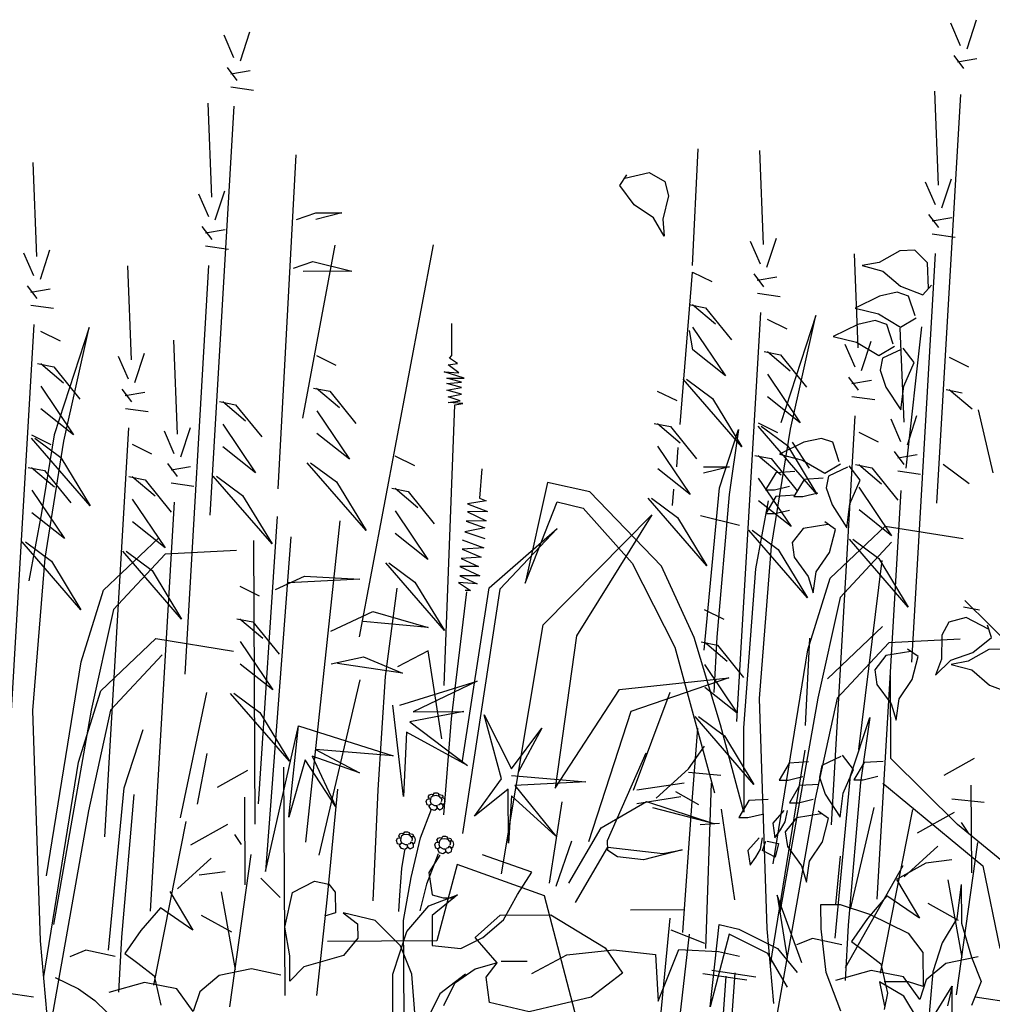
# Model space of a CAD drawing. Header units: metres. Extents: x 156019 to 158035, y 450584 to 451682.
# Tile 35 of 44: x 158033.801 to 158033.979, y 450743.131 to 450743.31. Entities that reach past the tile are written whole.
import ezdxf

# ---------------------------------------------------------------- set-up
doc = ezdxf.new("R2010")
doc.units = ezdxf.units.M

msp = doc.modelspace()

# ---------------------------------------------------------------- linework, layer by layer
for p, q in [((158033.97285, 450743.30553), (158033.97106, 450743.30966)), ((158033.97404, 450743.30495), (158033.97578, 450743.31027)), ((158033.84042, 450743.30335), (158033.83863, 450743.30748)), ((158033.84161, 450743.30277), (158033.84335, 450743.30809)), ((158033.97346, 450743.3014), (158033.97168, 450743.30375)), ((158033.84103, 450743.29922), (158033.83925, 450743.30157)), ((158033.97228, 450743.30258), (158033.97582, 450743.30318)), ((158033.83985, 450743.30039), (158033.84339, 450743.301)), ((158033.83986, 450743.29803), (158033.844, 450743.29746)), ((158033.96884, 450743.28011), (158033.96817, 450743.29724)), ((158033.96854, 450743.2222), (158033.9729, 450743.29667)), ((158033.83641, 450743.27792), (158033.83574, 450743.29506)), ((158033.83611, 450743.22002), (158033.84047, 450743.29449)), ((158033.84851, 450743.22481), (158033.85175, 450743.28568)), ((158033.92398, 450743.26548), (158033.92505, 450743.28676)), ((158033.93697, 450743.26931), (158033.93629, 450743.28644)), ((158033.80454, 450743.26713), (158033.80386, 450743.28426)), ((158033.91076, 450743.28005), (158033.91202, 450743.28203)), ((158033.91167, 450743.28138), (158033.91613, 450743.28241)), ((158033.91613, 450743.28241), (158033.91897, 450743.28081)), ((158033.91336, 450743.27656), (158033.91076, 450743.28005)), ((158033.91897, 450743.28081), (158033.91963, 450743.27818)), ((158033.96827, 450743.27656), (158033.96647, 450743.28068)), ((158033.96946, 450743.27597), (158033.9712, 450743.2813)), ((158033.83584, 450743.27438), (158033.83404, 450743.2785)), ((158033.83703, 450743.27379), (158033.83877, 450743.27912)), ((158033.91963, 450743.27818), (158033.91857, 450743.27394)), ((158033.91689, 450743.27419), (158033.91336, 450743.27656)), ((158033.85181, 450743.27387), (158033.85535, 450743.27507)), ((158033.85535, 450743.27507), (158033.86008, 450743.27509)), ((158033.86008, 450743.27509), (158033.85535, 450743.27388)), ((158033.96888, 450743.27242), (158033.9671, 450743.27478)), ((158033.91886, 450743.27085), (158033.91689, 450743.27419)), ((158033.91857, 450743.27394), (158033.91886, 450743.27085)), ((158033.96769, 450743.2736), (158033.97124, 450743.27421)), ((158033.83645, 450743.27024), (158033.83467, 450743.2726)), ((158033.83526, 450743.27142), (158033.83881, 450743.27203)), ((158033.96771, 450743.27124), (158033.97185, 450743.27067)), ((158033.86329, 450743.19785), (158033.8768, 450743.26926)), ((158033.9364, 450743.26576), (158033.9346, 450743.26989)), ((158033.93758, 450743.26518), (158033.93933, 450743.2705)), ((158033.80397, 450743.26358), (158033.80217, 450743.26771)), ((158033.80515, 450743.263), (158033.8069, 450743.26832)), ((158033.83528, 450743.26906), (158033.83942, 450743.26849)), ((158033.85298, 450743.23766), (158033.85889, 450743.26917)), ((158033.95421, 450743.25049), (158033.95353, 450743.26762)), ((158033.9618, 450743.26819), (158033.958, 450743.26603)), ((158033.96451, 450743.26826), (158033.9618, 450743.26819)), ((158033.96396, 450743.19323), (158033.96831, 450743.26769)), ((158033.96682, 450743.26595), (158033.96451, 450743.26826)), ((158033.85126, 450743.265), (158033.8548, 450743.2662)), ((158033.8548, 450743.2662), (158033.8619, 450743.26446)), ((158033.958, 450743.26603), (158033.95495, 450743.26548)), ((158033.96702, 450743.26137), (158033.96682, 450743.26595)), ((158033.82178, 450743.24831), (158033.8211, 450743.26544)), ((158033.83153, 450743.19105), (158033.83588, 450743.26551)), ((158033.8619, 450743.26446), (158033.85304, 450743.26442)), ((158033.92176, 450743.23652), (158033.92398, 450743.2643)), ((158033.92398, 450743.2643), (158033.92754, 450743.26255)), ((158033.93701, 450743.26163), (158033.93522, 450743.26398)), ((158033.95495, 450743.26548), (158033.9587, 450743.26448)), ((158033.9587, 450743.26448), (158033.96192, 450743.26171)), ((158033.93582, 450743.26281), (158033.93936, 450743.26341)), ((158033.80458, 450743.25945), (158033.80279, 450743.2618)), ((158033.80339, 450743.26062), (158033.80693, 450743.26123)), ((158033.93583, 450743.26044), (158033.93997, 450743.25987)), ((158033.9613, 450743.26061), (158033.95811, 450743.25992)), ((158033.96338, 450743.25993), (158033.9613, 450743.26061)), ((158033.96192, 450743.26171), (158033.96598, 450743.26014)), ((158033.96598, 450743.26014), (158033.96755, 450743.26189)), ((158033.95811, 450743.25992), (158033.95364, 450743.25774)), ((158033.96457, 450743.25632), (158033.96338, 450743.25993)), ((158033.8034, 450743.25826), (158033.80754, 450743.25769)), ((158033.92342, 450743.25839), (158033.92638, 450743.25781)), ((158033.92401, 450743.25839), (158033.92817, 450743.25487)), ((158033.92638, 450743.25781), (158033.93114, 450743.25193)), ((158033.93209, 450743.18243), (158033.93644, 450743.2569)), ((158033.95364, 450743.25774), (158033.95788, 450743.25666)), ((158033.95788, 450743.25666), (158033.96194, 450743.25428)), ((158033.88017, 450743.24908), (158033.88014, 450743.25492)), ((158033.93763, 450743.25572), (158033.94119, 450743.25397)), ((158033.94649, 450743.25636), (158033.94009, 450743.23683)), ((158033.94187, 450743.23566), (158033.94649, 450743.25636)), ((158033.95731, 450743.25545), (158033.95413, 450743.25476)), ((158033.9594, 450743.25477), (158033.95731, 450743.25545)), ((158033.96194, 450743.25428), (158033.96478, 450743.25596)), ((158033.79966, 450743.18025), (158033.80401, 450743.25472)), ((158033.8052, 450743.25354), (158033.80876, 450743.25179)), ((158033.81406, 450743.25418), (158033.80766, 450743.23465)), ((158033.80944, 450743.23348), (158033.81406, 450743.25418)), ((158033.92405, 450743.25012), (158033.92345, 450743.25366)), ((158033.92403, 450743.25426), (158033.92999, 450743.24542)), ((158033.95413, 450743.25476), (158033.94966, 450743.25258)), ((158033.96059, 450743.25116), (158033.9594, 450743.25477)), ((158033.96256, 450743.23694), (158033.96188, 450743.25407)), ((158033.96293, 450743.22859), (158033.96582, 450743.25429)), ((158033.83013, 450743.23476), (158033.82945, 450743.25189)), ((158033.94966, 450743.25258), (158033.9539, 450743.2515)), ((158033.9539, 450743.2515), (158033.95796, 450743.24912)), ((158033.95482, 450743.24636), (158033.95657, 450743.25168)), ((158033.82239, 450743.24418), (158033.82414, 450743.2495)), ((158033.92999, 450743.24542), (158033.92405, 450743.25012)), ((158033.93707, 450743.24981), (158033.94003, 450743.24924)), ((158033.93766, 450743.24982), (158033.94182, 450743.24629)), ((158033.95364, 450743.24694), (158033.95184, 450743.25107)), ((158033.95796, 450743.24912), (158033.9608, 450743.2508)), ((158033.96205, 450743.25019), (158033.95861, 450743.24858)), ((158033.9644, 450743.24783), (158033.96238, 450743.25045)), ((158033.82121, 450743.24476), (158033.81941, 450743.24889)), ((158033.85548, 450743.24907), (158033.85903, 450743.24732)), ((158033.87969, 450743.24859), (158033.88017, 450743.24908)), ((158033.88115, 450743.24763), (158033.87969, 450743.24859)), ((158033.94003, 450743.24924), (158033.94479, 450743.24335)), ((158033.95861, 450743.24858), (158033.95818, 450743.24643)), ((158033.96252, 450743.24351), (158033.9644, 450743.24783)), ((158033.97078, 450743.2488), (158033.97433, 450743.24705)), ((158033.80464, 450743.24763), (158033.8076, 450743.24706)), ((158033.80523, 450743.24763), (158033.80939, 450743.24411)), ((158033.8076, 450743.24706), (158033.81236, 450743.24117)), ((158033.88238, 450743.24496), (158033.87872, 450743.24615)), ((158033.87872, 450743.24615), (158033.8814, 450743.24592)), ((158033.87945, 450743.24737), (158033.88115, 450743.24763)), ((158033.8814, 450743.24592), (158033.87945, 450743.24737)), ((158033.95818, 450743.24643), (158033.95926, 450743.24335)), ((158033.87922, 450743.24494), (158033.88238, 450743.24496)), ((158033.8819, 450743.24422), (158033.87922, 450743.24494)), ((158033.87922, 450743.24397), (158033.8819, 450743.24422)), ((158033.93301, 450743.23244), (158033.92231, 450743.24479)), ((158033.9229, 450743.2448), (158033.92765, 450743.24128)), ((158033.93768, 450743.24568), (158033.94364, 450743.23685)), ((158033.95425, 450743.24281), (158033.95247, 450743.24516)), ((158033.95306, 450743.24399), (158033.95661, 450743.24459)), ((158033.80525, 450743.2435), (158033.81121, 450743.23467)), ((158033.82182, 450743.24063), (158033.82004, 450743.24298)), ((158033.82063, 450743.2418), (158033.82418, 450743.24241)), ((158033.85492, 450743.24316), (158033.85788, 450743.24258)), ((158033.85551, 450743.24316), (158033.85967, 450743.23964)), ((158033.85788, 450743.24258), (158033.86264, 450743.2367)), ((158033.8819, 450743.24325), (158033.87922, 450743.24397)), ((158033.87923, 450743.24275), (158033.8819, 450743.24325)), ((158033.88191, 450743.24203), (158033.87923, 450743.24275)), ((158033.91759, 450743.24262), (158033.92115, 450743.24087)), ((158033.95926, 450743.24335), (158033.96196, 450743.23917)), ((158033.96196, 450743.23917), (158033.96252, 450743.24351)), ((158033.97022, 450743.24289), (158033.97317, 450743.24231)), ((158033.97081, 450743.24289), (158033.97496, 450743.23937)), ((158033.83779, 450743.24071), (158033.84074, 450743.24013)), ((158033.83838, 450743.24071), (158033.84253, 450743.23719)), ((158033.87948, 450743.24154), (158033.88191, 450743.24203)), ((158033.88167, 450743.24082), (158033.87948, 450743.24154)), ((158033.87948, 450743.24056), (158033.88167, 450743.24082)), ((158033.88216, 450743.24033), (158033.87948, 450743.24056)), ((158033.92765, 450743.24128), (158033.93301, 450743.23244)), ((158033.94364, 450743.23685), (158033.9377, 450743.24154)), ((158033.95307, 450743.24162), (158033.95722, 450743.24105)), ((158033.81121, 450743.23467), (158033.80527, 450743.23936)), ((158033.82064, 450743.23944), (158033.82479, 450743.23887)), ((158033.84074, 450743.24013), (158033.8455, 450743.23425)), ((158033.85553, 450743.23903), (158033.86149, 450743.23019)), ((158033.87877, 450743.18899), (158033.8807, 450743.24008)), ((158033.8807, 450743.24008), (158033.88216, 450743.24033)), ((158033.9788, 450743.22775), (158033.9761, 450743.23921)), ((158033.94933, 450743.16361), (158033.95368, 450743.23808)), ((158033.96199, 450743.23339), (158033.96019, 450743.23752)), ((158033.96317, 450743.23281), (158033.96492, 450743.23814)), ((158033.8169, 450743.16143), (158033.82125, 450743.2359)), ((158033.82956, 450743.23121), (158033.82776, 450743.23534)), ((158033.83074, 450743.23063), (158033.83249, 450743.23595)), ((158033.8384, 450743.23658), (158033.84435, 450743.22774)), ((158033.91703, 450743.23671), (158033.91999, 450743.23614)), ((158033.91762, 450743.23672), (158033.92178, 450743.23319)), ((158033.91999, 450743.23614), (158033.92475, 450743.23025)), ((158033.92892, 450743.22496), (158033.93241, 450743.23561)), ((158033.93241, 450743.23561), (158033.9307, 450743.22378)), ((158033.93595, 450743.23681), (158033.93951, 450743.23505)), ((158033.94666, 450743.22386), (158033.93596, 450743.23622)), ((158033.93655, 450743.23622), (158033.94129, 450743.2327)), ((158033.93843, 450743.21437), (158033.94187, 450743.23566)), ((158033.95429, 450743.23513), (158033.95784, 450743.23337)), ((158033.80352, 450743.23463), (158033.80708, 450743.23287)), ((158033.81423, 450743.22168), (158033.80353, 450743.23404)), ((158033.80412, 450743.23404), (158033.80886, 450743.23052)), ((158033.80766, 450743.23465), (158033.80537, 450743.22046)), ((158033.806, 450743.21219), (158033.80944, 450743.23348)), ((158033.86149, 450743.23019), (158033.85555, 450743.23489)), ((158033.94749, 450743.23399), (158033.9443, 450743.2333)), ((158033.94958, 450743.23331), (158033.94749, 450743.23399)), ((158033.82186, 450743.23295), (158033.82541, 450743.23119)), ((158033.84435, 450743.22774), (158033.83842, 450743.23244)), ((158033.91764, 450743.23258), (158033.9236, 450743.22375)), ((158033.92134, 450743.23234), (158033.92109, 450743.22883)), ((158033.9443, 450743.2333), (158033.93984, 450743.23112)), ((158033.94129, 450743.2327), (158033.94666, 450743.22386)), ((158033.94535, 450743.2286), (158033.94223, 450743.23332)), ((158033.95076, 450743.2297), (158033.94958, 450743.23331)), ((158033.9626, 450743.22926), (158033.96081, 450743.23162)), ((158033.80886, 450743.23052), (158033.81423, 450743.22168)), ((158033.86976, 450743.23083), (158033.87332, 450743.22907)), ((158033.93539, 450743.2309), (158033.93835, 450743.23032)), ((158033.93598, 450743.2309), (158033.94014, 450743.22738)), ((158033.93835, 450743.23032), (158033.94311, 450743.22444)), ((158033.93984, 450743.23112), (158033.94408, 450743.23004)), ((158033.94408, 450743.23004), (158033.94814, 450743.22766)), ((158033.96141, 450743.23044), (158033.96495, 450743.23105)), ((158033.80296, 450743.22872), (158033.80592, 450743.22814)), ((158033.80355, 450743.22872), (158033.80771, 450743.22519)), ((158033.80592, 450743.22814), (158033.81068, 450743.22226)), ((158033.83017, 450743.22708), (158033.82838, 450743.22944)), ((158033.82898, 450743.22826), (158033.83252, 450743.22887)), ((158033.86451, 450743.21721), (158033.8538, 450743.22956)), ((158033.85439, 450743.22957), (158033.85914, 450743.22605)), ((158033.88563, 450743.22843), (158033.88517, 450743.22308)), ((158033.9236, 450743.22375), (158033.91767, 450743.22844)), ((158033.92602, 450743.22882), (158033.93075, 450743.22884)), ((158033.93075, 450743.22884), (158033.92603, 450743.22763)), ((158033.94267, 450743.22796), (158033.93917, 450743.22774)), ((158033.94814, 450743.22766), (158033.95098, 450743.22934)), ((158033.95223, 450743.22873), (158033.94879, 450743.22712)), ((158033.95457, 450743.22637), (158033.95256, 450743.22898)), ((158033.95373, 450743.22922), (158033.95669, 450743.22864)), ((158033.95432, 450743.22922), (158033.95848, 450743.2257)), ((158033.95669, 450743.22864), (158033.96145, 450743.22276)), ((158033.96142, 450743.22807), (158033.96556, 450743.2275)), ((158033.96969, 450743.2293), (158033.97444, 450743.22578)), ((158033.8213, 450743.22704), (158033.82426, 450743.22646)), ((158033.82189, 450743.22704), (158033.82605, 450743.22351)), ((158033.82426, 450743.22646), (158033.82902, 450743.22058)), ((158033.84738, 450743.21476), (158033.83667, 450743.22711)), ((158033.83726, 450743.22712), (158033.84201, 450743.2236)), ((158033.936, 450743.22676), (158033.94196, 450743.21793)), ((158033.93917, 450743.22774), (158033.93733, 450743.22463)), ((158033.94433, 450743.22653), (158033.94249, 450743.22342)), ((158033.94784, 450743.22675), (158033.94433, 450743.22653)), ((158033.94879, 450743.22712), (158033.94836, 450743.22496)), ((158033.95269, 450743.22205), (158033.95457, 450743.22637)), ((158033.80357, 450743.22458), (158033.80953, 450743.21575)), ((158033.82899, 450743.22589), (158033.83313, 450743.22532)), ((158033.85914, 450743.22605), (158033.86451, 450743.21721)), ((158033.8692, 450743.22491), (158033.87216, 450743.22434)), ((158033.86979, 450743.22492), (158033.87395, 450743.22139)), ((158033.89758, 450743.22598), (158033.89353, 450743.20764)), ((158033.90527, 450743.22425), (158033.89758, 450743.22598)), ((158033.92056, 450743.22476), (158033.92031, 450743.22179)), ((158033.92611, 450743.1954), (158033.92892, 450743.22496)), ((158033.93733, 450743.22463), (158033.93898, 450743.22464)), ((158033.93898, 450743.22464), (158033.94166, 450743.22528)), ((158033.94836, 450743.22496), (158033.94944, 450743.22188)), ((158033.95434, 450743.22508), (158033.9603, 450743.21625)), ((158033.95768, 450743.15006), (158033.96203, 450743.22453)), ((158033.82191, 450743.2229), (158033.82787, 450743.21407)), ((158033.84201, 450743.2236), (158033.84738, 450743.21476)), ((158033.87216, 450743.22434), (158033.87692, 450743.21845)), ((158033.88639, 450743.2226), (158033.88298, 450743.22209)), ((158033.88517, 450743.22308), (158033.88639, 450743.2226)), ((158033.91835, 450743.21072), (158033.90527, 450743.22425)), ((158033.92662, 450743.21076), (158033.91592, 450743.22312)), ((158033.91651, 450743.22312), (158033.92126, 450743.2196)), ((158033.9307, 450743.22378), (158033.92846, 450743.19777)), ((158033.9378, 450743.22264), (158033.9355, 450743.21022)), ((158033.94196, 450743.21793), (158033.93602, 450743.22263)), ((158033.93919, 450743.22341), (158033.93735, 450743.2203)), ((158033.9427, 450743.22363), (158033.93919, 450743.22341)), ((158033.94249, 450743.22342), (158033.94414, 450743.22343)), ((158033.94414, 450743.22343), (158033.94682, 450743.22406)), ((158033.82525, 450743.14788), (158033.8296, 450743.22235)), ((158033.86981, 450743.22078), (158033.87577, 450743.21195)), ((158033.88298, 450743.22209), (158033.88664, 450743.22065)), ((158033.89353, 450743.20764), (158033.89937, 450743.22244)), ((158033.89937, 450743.22244), (158033.9041, 450743.22129)), ((158033.9041, 450743.22129), (158033.91302, 450743.21129)), ((158033.939, 450743.22031), (158033.94168, 450743.22094)), ((158033.94944, 450743.22188), (158033.95213, 450743.21771)), ((158033.95213, 450743.21771), (158033.95269, 450743.22205)), ((158033.9603, 450743.21625), (158033.95436, 450743.22095)), ((158033.80537, 450743.22046), (158033.80307, 450743.20804)), ((158033.80953, 450743.21575), (158033.80359, 450743.22045)), ((158033.84829, 450743.21975), (158033.84486, 450743.16742)), ((158033.88664, 450743.22065), (158033.88299, 450743.22063)), ((158033.88299, 450743.22063), (158033.88641, 450743.21895)), ((158033.89679, 450743.20004), (158033.91662, 450743.22007)), ((158033.91662, 450743.22007), (158033.90286, 450743.19805)), ((158033.92126, 450743.2196), (158033.92662, 450743.21076)), ((158033.92548, 450743.21995), (158033.93258, 450743.21821)), ((158033.93735, 450743.2203), (158033.939, 450743.22031)), ((158033.82787, 450743.21407), (158033.82193, 450743.21877)), ((158033.85356, 450743.16043), (158033.85977, 450743.21896)), ((158033.88617, 450743.21773), (158033.88252, 450743.21698)), ((158033.88641, 450743.21895), (158033.88276, 450743.21893)), ((158033.88276, 450743.21893), (158033.88617, 450743.21773)), ((158033.88696, 450743.20679), (158033.89932, 450743.21755)), ((158033.89932, 450743.21755), (158033.8889, 450743.20655)), ((158033.94498, 450743.20495), (158033.93428, 450743.2173)), ((158033.93487, 450743.2173), (158033.93962, 450743.21378)), ((158033.94417, 450743.21758), (158033.94215, 450743.21502)), ((158033.9487, 450743.21831), (158033.94417, 450743.21758)), ((158033.95004, 450743.21742), (158033.94812, 450743.21878)), ((158033.94895, 450743.21321), (158033.95004, 450743.21742)), ((158033.9491, 450743.20851), (158033.95911, 450743.21802)), ((158033.95911, 450743.21802), (158033.97331, 450743.21573)), ((158033.81667, 450743.20633), (158033.82668, 450743.21584)), ((158033.84401, 450743.21542), (158033.84427, 450743.16372)), ((158033.85078, 450743.21607), (158033.84616, 450743.15512)), ((158033.87577, 450743.21195), (158033.86983, 450743.21665)), ((158033.88204, 450743.21552), (158033.88595, 450743.21408)), ((158033.88252, 450743.21698), (158033.88618, 450743.21578)), ((158033.96332, 450743.20327), (158033.95261, 450743.21562)), ((158033.9532, 450743.21562), (158033.95795, 450743.2121)), ((158033.81255, 450743.20277), (158033.80185, 450743.21512)), ((158033.80244, 450743.21512), (158033.80718, 450743.2116)), ((158033.88595, 450743.21408), (158033.88205, 450743.21382)), ((158033.88205, 450743.21382), (158033.88547, 450743.21238)), ((158033.93621, 450743.18659), (158033.93843, 450743.21437)), ((158033.93962, 450743.21378), (158033.94498, 450743.20495)), ((158033.94215, 450743.21502), (158033.94253, 450743.21234)), ((158033.9603, 450743.21507), (158033.95089, 450743.20498)), ((158033.80378, 450743.18441), (158033.806, 450743.21219)), ((158033.82787, 450743.21289), (158033.81846, 450743.2028)), ((158033.83089, 450743.20109), (158033.82018, 450743.21344)), ((158033.82077, 450743.21344), (158033.82552, 450743.20992)), ((158033.84088, 450743.21355), (158033.82787, 450743.21289)), ((158033.88547, 450743.21238), (158033.88182, 450743.21211)), ((158033.88182, 450743.21211), (158033.88499, 450743.21067)), ((158033.94253, 450743.21234), (158033.94511, 450743.20881)), ((158033.94657, 450743.20968), (158033.94895, 450743.21321)), ((158033.95795, 450743.2121), (158033.96332, 450743.20327)), ((158033.80718, 450743.2116), (158033.81255, 450743.20277)), ((158033.87879, 450743.19897), (158033.86809, 450743.21132)), ((158033.86868, 450743.21132), (158033.87342, 450743.2078)), ((158033.88499, 450743.21067), (158033.88158, 450743.21065)), ((158033.88158, 450743.21065), (158033.88524, 450743.20897)), ((158033.91302, 450743.21129), (158033.92079, 450743.19596)), ((158033.92432, 450743.19775), (158033.91835, 450743.21072)), ((158033.9355, 450743.21022), (158033.93328, 450743.18125)), ((158033.95433, 450743.17733), (158033.95857, 450743.21177)), ((158033.82552, 450743.20992), (158033.83089, 450743.20109)), ((158033.84801, 450743.20649), (158033.85332, 450743.20888)), ((158033.86337, 450743.20834), (158033.85037, 450743.20768)), ((158033.85332, 450743.20888), (158033.86337, 450743.20834)), ((158033.88524, 450743.20897), (158033.88159, 450743.20895)), ((158033.88159, 450743.20895), (158033.88476, 450743.20751)), ((158033.94503, 450743.19549), (158033.9491, 450743.20851)), ((158033.94511, 450743.20881), (158033.94601, 450743.20585)), ((158033.94601, 450743.20585), (158033.94657, 450743.20968)), ((158033.8415, 450743.20705), (158033.84506, 450743.2053)), ((158033.86805, 450743.19064), (158033.87016, 450743.2067)), ((158033.87342, 450743.2078), (158033.87879, 450743.19897)), ((158033.88476, 450743.20751), (158033.88135, 450743.20773)), ((158033.88135, 450743.20773), (158033.88355, 450743.20628)), ((158033.882, 450743.1749), (158033.88696, 450743.20679)), ((158033.8889, 450743.20655), (158033.88207, 450743.16201)), ((158033.8126, 450743.19331), (158033.81667, 450743.20633)), ((158033.88282, 450743.20604), (158033.88002, 450743.18291)), ((158033.88355, 450743.20628), (158033.88258, 450743.20628)), ((158033.95089, 450743.20498), (158033.94685, 450743.18664)), ((158033.97337, 450743.20332), (158033.97633, 450743.20274)), ((158033.98427, 450743.19395), (158033.97363, 450743.20448)), ((158033.81846, 450743.2028), (158033.81442, 450743.18446)), ((158033.84094, 450743.20114), (158033.8439, 450743.20056)), ((158033.84153, 450743.20114), (158033.84569, 450743.19762)), ((158033.8581, 450743.19886), (158033.86577, 450743.20244)), ((158033.86577, 450743.20244), (158033.87583, 450743.19954)), ((158033.92616, 450743.20282), (158033.92971, 450743.20107)), ((158033.97389, 450743.20137), (158033.97073, 450743.20054)), ((158033.97794, 450743.19923), (158033.97389, 450743.20137)), ((158033.8439, 450743.20056), (158033.84866, 450743.19468)), ((158033.87583, 450743.19954), (158033.864, 450743.20066)), ((158033.88922, 450743.15466), (158033.89679, 450743.20004)), ((158033.9486, 450743.1902), (158033.95861, 450743.1997)), ((158033.97073, 450743.20054), (158033.96943, 450743.19816)), ((158033.97849, 450743.19772), (158033.97777, 450743.19996)), ((158033.81617, 450743.18801), (158033.82618, 450743.19752)), ((158033.82618, 450743.19752), (158033.84038, 450743.19523)), ((158033.90286, 450743.19805), (158033.89896, 450743.1703)), ((158033.92913, 450743.18183), (158033.92432, 450743.19775)), ((158033.92846, 450743.19777), (158033.92792, 450743.18773)), ((158033.9446, 450743.18169), (158033.9454, 450743.19758)), ((158033.96943, 450743.19816), (158033.96938, 450743.19379)), ((158033.97509, 450743.195), (158033.97849, 450743.19772)), ((158033.84155, 450743.19701), (158033.84751, 450743.18817)), ((158033.92079, 450743.19596), (158033.92801, 450743.16941)), ((158033.92559, 450743.19691), (158033.92855, 450743.19633)), ((158033.92619, 450743.19691), (158033.93034, 450743.19339)), ((158033.92855, 450743.19633), (158033.93331, 450743.19045)), ((158033.9598, 450743.19675), (158033.95039, 450743.18666)), ((158033.97281, 450743.19741), (158033.9598, 450743.19675)), ((158033.82737, 450743.19457), (158033.81796, 450743.18448)), ((158033.85813, 450743.19295), (158033.86403, 450743.19417)), ((158033.86403, 450743.19417), (158033.87114, 450743.19125)), ((158033.87582, 450743.1953), (158033.87023, 450743.19235)), ((158033.87833, 450743.17926), (158033.87582, 450743.1953)), ((158033.93872, 450743.15647), (158033.94503, 450743.19549)), ((158033.95927, 450743.19442), (158033.95724, 450743.19186)), ((158033.96379, 450743.19515), (158033.95927, 450743.19442)), ((158033.96513, 450743.19426), (158033.96321, 450743.19562)), ((158033.96404, 450743.19005), (158033.96513, 450743.19426)), ((158033.97107, 450743.19361), (158033.97509, 450743.195)), ((158033.97802, 450743.19553), (158033.97422, 450743.19338)), ((158033.98073, 450743.19561), (158033.97802, 450743.19553)), ((158033.80629, 450743.15429), (158033.8126, 450743.19331)), ((158033.84751, 450743.18817), (158033.84157, 450743.19287)), ((158033.87114, 450743.19125), (158033.85931, 450743.19296)), ((158033.92621, 450743.19278), (158033.93216, 450743.18394)), ((158033.96938, 450743.19379), (158033.96832, 450743.19088)), ((158033.96832, 450743.19088), (158033.97107, 450743.19361)), ((158033.97422, 450743.19338), (158033.97117, 450743.19282)), ((158033.97117, 450743.19282), (158033.97492, 450743.19183)), ((158033.86669, 450743.16996), (158033.86805, 450743.19064)), ((158033.91071, 450743.18827), (158033.93063, 450743.19039)), ((158033.93063, 450743.19039), (158033.91275, 450743.18424)), ((158033.95724, 450743.19186), (158033.95762, 450743.18918)), ((158033.96017, 450743.1757), (158033.9601, 450743.19081)), ((158033.97492, 450743.19183), (158033.97815, 450743.18906)), ((158033.85594, 450743.15808), (158033.86346, 450743.19003)), ((158033.87064, 450743.1854), (158033.88478, 450743.18978)), ((158033.88478, 450743.18978), (158033.87311, 450743.18418)), ((158033.93216, 450743.18394), (158033.92623, 450743.18864)), ((158033.95762, 450743.18918), (158033.9602, 450743.18565)), ((158033.96166, 450743.18652), (158033.96404, 450743.19005)), ((158033.97815, 450743.18906), (158033.9822, 450743.18749)), ((158033.8121, 450743.17499), (158033.81617, 450743.18801)), ((158033.83071, 450743.16489), (158033.83552, 450743.18768)), ((158033.85053, 450743.17519), (158033.83983, 450743.18754)), ((158033.84042, 450743.18755), (158033.84516, 450743.18403)), ((158033.89896, 450743.1703), (158033.91071, 450743.18827)), ((158033.91324, 450743.16989), (158033.91993, 450743.18777)), ((158033.87134, 450743.16878), (158033.86941, 450743.18539)), ((158033.9376, 450743.14465), (158033.93621, 450743.18659)), ((158033.94685, 450743.18664), (158033.93995, 450743.14761)), ((158033.95039, 450743.18666), (158033.94635, 450743.16832)), ((158033.9602, 450743.18565), (158033.9611, 450743.18269)), ((158033.9611, 450743.18269), (158033.96166, 450743.18652)), ((158033.80517, 450743.14246), (158033.80378, 450743.18441)), ((158033.81442, 450743.18446), (158033.80752, 450743.14543)), ((158033.81796, 450743.18448), (158033.81392, 450743.16614)), ((158033.84516, 450743.18403), (158033.85053, 450743.17519)), ((158033.88235, 450743.18422), (158033.8725, 450743.18233)), ((158033.87311, 450743.18418), (158033.88235, 450743.18422)), ((158033.88918, 450743.17195), (158033.88604, 450743.18363)), ((158033.88604, 450743.18363), (158033.89102, 450743.17381)), ((158033.91275, 450743.18424), (158033.90507, 450743.16051)), ((158033.93519, 450743.17096), (158033.92448, 450743.18331)), ((158033.92507, 450743.18332), (158033.92982, 450743.1798)), ((158033.95283, 450743.17249), (158033.95632, 450743.18314)), ((158033.95632, 450743.18314), (158033.95461, 450743.17132)), ((158033.84616, 450743.15512), (158033.85218, 450743.18161)), ((158033.85042, 450743.16499), (158033.85218, 450743.18161)), ((158033.85218, 450743.18161), (158033.86945, 450743.17616)), ((158033.8725, 450743.18233), (158033.88301, 450743.17438)), ((158033.88002, 450743.18291), (158033.87865, 450743.16539)), ((158033.93335, 450743.16589), (158033.92913, 450743.18183)), ((158033.8204, 450743.17031), (158033.82389, 450743.18096)), ((158033.8719, 450743.18048), (158033.87134, 450743.16878)), ((158033.88301, 450743.17438), (158033.8719, 450743.18048)), ((158033.89102, 450743.17381), (158033.89653, 450743.18122)), ((158033.89653, 450743.18122), (158033.89226, 450743.1732)), ((158033.92389, 450743.16703), (158033.925, 450743.18121)), ((158033.92982, 450743.1798), (158033.93519, 450743.17096)), ((158033.93328, 450743.18125), (158033.93335, 450743.16589)), ((158033.92326, 450743.17378), (158033.9262, 450743.17793)), ((158033.83378, 450743.16736), (158033.83558, 450743.1766)), ((158033.86331, 450743.17305), (158033.85467, 450743.17609)), ((158033.85467, 450743.17609), (158033.85903, 450743.16688)), ((158033.86945, 450743.17616), (158033.85528, 450743.17732)), ((158033.85528, 450743.17732), (158033.86331, 450743.17305)), ((158033.90854, 450743.16071), (158033.91556, 450743.1767)), ((158033.93822, 450743.13815), (158033.94453, 450743.17718)), ((158033.95101, 450743.17603), (158033.94756, 450743.17441)), ((158033.95335, 450743.17366), (158033.95133, 450743.17628)), ((158033.80579, 450743.13597), (158033.8121, 450743.17499)), ((158033.85344, 450743.17546), (158033.85042, 450743.16499)), ((158033.85903, 450743.16688), (158033.85344, 450743.17546)), ((158033.94165, 450743.17485), (158033.93981, 450743.17174)), ((158033.94516, 450743.17507), (158033.94165, 450743.17485)), ((158033.94756, 450743.17441), (158033.94714, 450743.17226)), ((158033.95527, 450743.17492), (158033.95343, 450743.17181)), ((158033.95878, 450743.17514), (158033.95527, 450743.17492)), ((158033.97233, 450743.16368), (158033.96017, 450743.1757)), ((158033.96989, 450743.17264), (158033.97541, 450743.17575)), ((158033.83746, 450743.17046), (158033.84298, 450743.17356)), ((158033.84976, 450743.1325), (158033.84955, 450743.1741)), ((158033.89103, 450743.17258), (158033.90458, 450743.17141)), ((158033.91737, 450743.16844), (158033.92326, 450743.17378)), ((158033.92326, 450743.17319), (158033.92918, 450743.17263)), ((158033.94146, 450743.17175), (158033.94414, 450743.17238)), ((158033.95002, 450743.14293), (158033.95283, 450743.17249)), ((158033.95147, 450743.16935), (158033.95335, 450743.17366)), ((158033.95508, 450743.17182), (158033.95776, 450743.17245)), ((158033.88429, 450743.16516), (158033.88918, 450743.17195)), ((158033.90458, 450743.17141), (158033.89165, 450743.17073)), ((158033.89165, 450743.17073), (158033.89909, 450743.16154)), ((158033.92248, 450743.17117), (158033.91386, 450743.1699)), ((158033.92741, 450743.17118), (158033.92638, 450743.14104)), ((158033.93981, 450743.17174), (158033.94146, 450743.17175)), ((158033.94353, 450743.17073), (158033.94169, 450743.16763)), ((158033.94704, 450743.17095), (158033.94353, 450743.17073)), ((158033.94714, 450743.17226), (158033.94821, 450743.16918)), ((158033.95461, 450743.17132), (158033.95238, 450743.14531)), ((158033.95343, 450743.17181), (158033.95508, 450743.17182)), ((158033.95869, 450743.17116), (158033.9769, 450743.15615)), ((158033.97491, 450743.15482), (158033.97482, 450743.17082)), ((158033.81759, 450743.14075), (158033.8204, 450743.17031)), ((158033.82218, 450743.16914), (158033.81995, 450743.14313)), ((158033.85747, 450743.15045), (158033.85939, 450743.1701)), ((158033.86582, 450743.14976), (158033.86669, 450743.16996)), ((158033.87586, 450743.16869), (158033.87608, 450743.16906)), ((158033.87608, 450743.16906), (158033.87645, 450743.16917)), ((158033.87667, 450743.16884), (158033.87634, 450743.16855)), ((158033.87645, 450743.16917), (158033.87671, 450743.16903)), ((158033.87726, 450743.16892), (158033.87667, 450743.16884)), ((158033.87671, 450743.16903), (158033.87671, 450743.16888)), ((158033.87674, 450743.16907), (158033.87697, 450743.1694)), ((158033.87697, 450743.1694), (158033.87745, 450743.1694)), ((158033.87789, 450743.16878), (158033.87726, 450743.16892)), ((158033.87745, 450743.1694), (158033.87774, 450743.16929)), ((158033.87774, 450743.16907), (158033.87771, 450743.16885)), ((158033.87774, 450743.16929), (158033.87774, 450743.16907)), ((158033.87774, 450743.16885), (158033.87789, 450743.16911)), ((158033.87789, 450743.16911), (158033.87837, 450743.169)), ((158033.87816, 450743.16848), (158033.87789, 450743.16878)), ((158033.87837, 450743.169), (158033.87849, 450743.16885)), ((158033.87849, 450743.16885), (158033.87852, 450743.16863)), ((158033.89042, 450743.17011), (158033.88429, 450743.16516)), ((158033.89047, 450743.16026), (158033.89042, 450743.17011)), ((158033.89104, 450743.16888), (158033.89047, 450743.16026)), ((158033.89909, 450743.16154), (158033.89104, 450743.16888)), ((158033.92092, 450743.16964), (158033.92507, 450743.16729)), ((158033.94821, 450743.16918), (158033.95091, 450743.16501)), ((158033.95091, 450743.16501), (158033.95147, 450743.16935)), ((158033.84248, 450743.15264), (158033.84239, 450743.16864)), ((158033.87549, 450743.16784), (158033.87564, 450743.16825)), ((158033.87564, 450743.16725), (158033.87549, 450743.16784)), ((158033.87564, 450743.16825), (158033.87594, 450743.16832)), ((158033.87605, 450743.1671), (158033.87564, 450743.16725)), ((158033.87608, 450743.16836), (158033.87586, 450743.16869)), ((158033.87594, 450743.16832), (158033.87631, 450743.16825)), ((158033.87602, 450743.16692), (158033.87616, 450743.16725)), ((158033.87638, 450743.16736), (158033.87605, 450743.1671)), ((158033.87616, 450743.16725), (158033.87646, 450743.1674)), ((158033.87634, 450743.16855), (158033.8762, 450743.16788)), ((158033.8762, 450743.16788), (158033.87638, 450743.16736)), ((158033.87646, 450743.1674), (158033.87701, 450743.16711)), ((158033.87701, 450743.16711), (158033.87742, 450743.16711)), ((158033.87738, 450743.16707), (158033.87742, 450743.16648)), ((158033.87742, 450743.16711), (158033.87746, 450743.16667)), ((158033.87786, 450743.16726), (158033.87757, 450743.16718)), ((158033.87809, 450743.16756), (158033.87786, 450743.16726)), ((158033.87831, 450743.16748), (158033.87809, 450743.16756)), ((158033.8783, 450743.16852), (158033.87816, 450743.16848)), ((158033.87816, 450743.16848), (158033.87834, 450743.16819)), ((158033.87816, 450743.16756), (158033.87853, 450743.1673)), ((158033.87834, 450743.16819), (158033.87823, 450743.16778)), ((158033.87882, 450743.16841), (158033.8783, 450743.16852)), ((158033.87857, 450743.16708), (158033.87831, 450743.16748)), ((158033.87852, 450743.16863), (158033.87834, 450743.16856)), ((158033.87853, 450743.1673), (158033.87883, 450743.16745)), ((158033.87853, 450743.16663), (158033.87857, 450743.16708)), ((158033.87893, 450743.16793), (158033.87882, 450743.16841)), ((158033.87883, 450743.16745), (158033.87893, 450743.16793)), ((158033.89794, 450743.15298), (158033.90023, 450743.16776)), ((158033.90735, 450743.16307), (158033.9156, 450743.16784)), ((158033.92187, 450743.1687), (158033.91387, 450743.16743)), ((158033.9156, 450743.16784), (158033.92804, 450743.16376)), ((158033.92223, 450743.14398), (158033.92389, 450743.16703)), ((158033.93426, 450743.168), (158033.93242, 450743.1649)), ((158033.93777, 450743.16823), (158033.93426, 450743.168)), ((158033.94635, 450743.16832), (158033.93945, 450743.12929)), ((158033.94169, 450743.16763), (158033.94334, 450743.16763)), ((158033.94334, 450743.16763), (158033.94602, 450743.16827)), ((158033.97127, 450743.1683), (158033.97718, 450743.16774)), ((158033.81392, 450743.16614), (158033.80702, 450743.12711)), ((158033.87445, 450743.16122), (158033.87645, 450743.16643)), ((158033.87635, 450743.16636), (158033.87602, 450743.16692)), ((158033.87702, 450743.16618), (158033.87635, 450743.16636)), ((158033.87742, 450743.16648), (158033.87702, 450743.16618)), ((158033.87746, 450743.16667), (158033.87794, 450743.16634)), ((158033.87794, 450743.16634), (158033.87853, 450743.16663)), ((158033.92804, 450743.16376), (158033.91679, 450743.16666)), ((158033.92921, 450743.16646), (158033.93166, 450743.14993)), ((158033.93407, 450743.16491), (158033.93675, 450743.16554)), ((158033.94067, 450743.16618), (158033.93862, 450743.1639)), ((158033.94088, 450743.16411), (158033.94129, 450743.16618)), ((158033.94747, 450743.1656), (158033.94295, 450743.16488)), ((158033.94881, 450743.16472), (158033.94689, 450743.16607)), ((158033.95704, 450743.16675), (158033.95271, 450743.1482)), ((158033.96412, 450743.16637), (158033.95821, 450743.13659)), ((158033.96501, 450743.16215), (158033.97177, 450743.16588)), ((158033.83169, 450743.16419), (158033.82577, 450743.1344)), ((158033.83258, 450743.15997), (158033.83934, 450743.1637)), ((158033.92892, 450743.16385), (158033.92541, 450743.16362)), ((158033.93242, 450743.1649), (158033.93407, 450743.16491)), ((158033.93862, 450743.1639), (158033.93904, 450743.16122)), ((158033.94007, 450743.16267), (158033.94088, 450743.16411)), ((158033.94295, 450743.16488), (158033.94092, 450743.16232)), ((158033.94772, 450743.1605), (158033.94881, 450743.16472)), ((158033.98144, 450743.15617), (158033.97233, 450743.16368)), ((158033.97425, 450743.1622), (158033.97301, 450743.16404)), ((158033.84182, 450743.16002), (158033.84058, 450743.16186)), ((158033.87046, 450743.1616), (158033.87068, 450743.16197)), ((158033.87068, 450743.16126), (158033.87046, 450743.1616)), ((158033.87068, 450743.16197), (158033.87105, 450743.16208)), ((158033.87127, 450743.16175), (158033.87094, 450743.16145)), ((158033.87105, 450743.16208), (158033.87131, 450743.16193)), ((158033.87186, 450743.16182), (158033.87127, 450743.16175)), ((158033.87131, 450743.16193), (158033.87131, 450743.16179)), ((158033.87135, 450743.16197), (158033.87157, 450743.1623)), ((158033.87157, 450743.1623), (158033.87205, 450743.16231)), ((158033.8725, 450743.16168), (158033.87186, 450743.16182)), ((158033.87205, 450743.16231), (158033.87234, 450743.1622)), ((158033.87234, 450743.16198), (158033.87231, 450743.16175)), ((158033.87234, 450743.1622), (158033.87234, 450743.16198)), ((158033.87235, 450743.16175), (158033.87249, 450743.16201)), ((158033.87249, 450743.16201), (158033.87297, 450743.1619)), ((158033.87276, 450743.16139), (158033.8725, 450743.16168)), ((158033.87297, 450743.1619), (158033.87309, 450743.16176)), ((158033.87309, 450743.16176), (158033.87313, 450743.16154)), ((158033.90149, 450743.15299), (158033.90735, 450743.16307)), ((158033.93904, 450743.16122), (158033.94007, 450743.16267)), ((158033.94092, 450743.16232), (158033.9413, 450743.15963)), ((158033.87009, 450743.16074), (158033.87024, 450743.16115)), ((158033.87024, 450743.16015), (158033.87009, 450743.16074)), ((158033.87024, 450743.16115), (158033.87054, 450743.16123)), ((158033.87065, 450743.16001), (158033.87024, 450743.16015)), ((158033.87054, 450743.16123), (158033.87091, 450743.16116)), ((158033.87062, 450743.15982), (158033.87076, 450743.16016)), ((158033.87095, 450743.15927), (158033.87062, 450743.15982)), ((158033.87098, 450743.16027), (158033.87065, 450743.16001)), ((158033.87076, 450743.16016), (158033.87106, 450743.16031)), ((158033.87094, 450743.16145), (158033.8708, 450743.16078)), ((158033.8708, 450743.16078), (158033.87098, 450743.16027)), ((158033.87106, 450743.16031), (158033.87161, 450743.16001)), ((158033.87161, 450743.16001), (158033.87202, 450743.16001)), ((158033.87198, 450743.15998), (158033.87203, 450743.15939)), ((158033.87202, 450743.16001), (158033.87206, 450743.15957)), ((158033.87246, 450743.16016), (158033.87217, 450743.16009)), ((158033.87269, 450743.16046), (158033.87246, 450743.16016)), ((158033.87291, 450743.16039), (158033.87269, 450743.16046)), ((158033.8729, 450743.16142), (158033.87276, 450743.16139)), ((158033.87276, 450743.16139), (158033.87294, 450743.16109)), ((158033.87276, 450743.15399), (158033.87445, 450743.16122)), ((158033.87276, 450743.16046), (158033.87313, 450743.1602)), ((158033.87294, 450743.16109), (158033.87283, 450743.16068)), ((158033.87342, 450743.16132), (158033.8729, 450743.16142)), ((158033.87317, 450743.15998), (158033.87291, 450743.16039)), ((158033.87313, 450743.16154), (158033.87294, 450743.16146)), ((158033.87313, 450743.1602), (158033.87343, 450743.16035)), ((158033.87314, 450743.15954), (158033.87317, 450743.15998)), ((158033.87354, 450743.16084), (158033.87342, 450743.16132)), ((158033.87343, 450743.16035), (158033.87354, 450743.16084)), ((158033.87705, 450743.15996), (158033.8772, 450743.16037)), ((158033.8772, 450743.15937), (158033.87705, 450743.15996)), ((158033.8772, 450743.16037), (158033.8775, 450743.16044)), ((158033.87742, 450743.16081), (158033.87764, 450743.16118)), ((158033.87764, 450743.16048), (158033.87742, 450743.16081)), ((158033.8775, 450743.16044), (158033.87787, 450743.16037)), ((158033.87764, 450743.16118), (158033.87801, 450743.1613)), ((158033.8779, 450743.16067), (158033.87776, 450743.16)), ((158033.87776, 450743.16), (158033.87794, 450743.15948)), ((158033.87823, 450743.16097), (158033.8779, 450743.16067)), ((158033.87801, 450743.1613), (158033.87827, 450743.16115)), ((158033.87882, 450743.16104), (158033.87823, 450743.16097)), ((158033.87827, 450743.16115), (158033.87827, 450743.161)), ((158033.8783, 450743.16119), (158033.87853, 450743.16152)), ((158033.87853, 450743.16152), (158033.87901, 450743.16152)), ((158033.87945, 450743.1609), (158033.87882, 450743.16104)), ((158033.87901, 450743.16152), (158033.8793, 450743.16141)), ((158033.8793, 450743.16119), (158033.87927, 450743.16097)), ((158033.8793, 450743.16141), (158033.8793, 450743.16119)), ((158033.8793, 450743.16097), (158033.87945, 450743.16123)), ((158033.87945, 450743.16123), (158033.87993, 450743.16112)), ((158033.87971, 450743.1606), (158033.87945, 450743.1609)), ((158033.87986, 450743.16064), (158033.87971, 450743.1606)), ((158033.87971, 450743.1606), (158033.8799, 450743.16031)), ((158033.8799, 450743.16031), (158033.87979, 450743.1599)), ((158033.88038, 450743.16053), (158033.87986, 450743.16064)), ((158033.88008, 450743.16075), (158033.8799, 450743.16068)), ((158033.87993, 450743.16112), (158033.88004, 450743.16098)), ((158033.88004, 450743.16098), (158033.88008, 450743.16075)), ((158033.88049, 450743.16005), (158033.88038, 450743.16053)), ((158033.88039, 450743.15957), (158033.88049, 450743.16005)), ((158033.89913, 450743.15239), (158033.90204, 450743.16068)), ((158033.90855, 450743.15894), (158033.90854, 450743.16071)), ((158033.93615, 450743.1612), (158033.9341, 450743.15892)), ((158033.93637, 450743.15914), (158033.93677, 450743.16121)), ((158033.93678, 450743.15894), (158033.93739, 450743.16059)), ((158033.9376, 450743.16059), (158033.93967, 450743.16019)), ((158033.93967, 450743.16019), (158033.93906, 450743.15771)), ((158033.94534, 450743.15698), (158033.94772, 450743.1605)), ((158033.97209, 450743.13261), (158033.97599, 450743.16036)), ((158033.83966, 450743.13043), (158033.84356, 450743.15818)), ((158033.87162, 450743.15909), (158033.87095, 450743.15927)), ((158033.87151, 450743.15898), (158033.871, 450743.15565)), ((158033.87203, 450743.15939), (158033.87162, 450743.15909)), ((158033.87206, 450743.15957), (158033.87254, 450743.15924)), ((158033.87254, 450743.15924), (158033.87314, 450743.15954)), ((158033.87765, 450743.15831), (158033.87551, 450743.15281)), ((158033.87794, 450743.15806), (158033.87593, 450743.15488)), ((158033.87761, 450743.15922), (158033.8772, 450743.15937)), ((158033.87758, 450743.15904), (158033.87772, 450743.15937)), ((158033.87791, 450743.15849), (158033.87758, 450743.15904)), ((158033.87794, 450743.15948), (158033.87761, 450743.15922)), ((158033.87772, 450743.15937), (158033.87802, 450743.15952)), ((158033.87858, 450743.15831), (158033.87791, 450743.15849)), ((158033.87802, 450743.15952), (158033.87857, 450743.15923)), ((158033.87857, 450743.15923), (158033.87898, 450743.15923)), ((158033.87898, 450743.1586), (158033.87858, 450743.15831)), ((158033.87894, 450743.15919), (158033.87898, 450743.1586)), ((158033.87898, 450743.15923), (158033.87902, 450743.15879)), ((158033.87902, 450743.15879), (158033.8795, 450743.15846)), ((158033.87942, 450743.15938), (158033.87913, 450743.15931)), ((158033.87964, 450743.15968), (158033.87942, 450743.15938)), ((158033.8795, 450743.15846), (158033.88009, 450743.15876)), ((158033.87987, 450743.15961), (158033.87964, 450743.15968)), ((158033.87972, 450743.15968), (158033.88009, 450743.15942)), ((158033.88013, 450743.1592), (158033.87987, 450743.15961)), ((158033.88009, 450743.15942), (158033.88039, 450743.15957)), ((158033.88009, 450743.15876), (158033.88013, 450743.1592)), ((158033.8947, 450743.15497), (158033.88573, 450743.1581)), ((158033.90269, 450743.14946), (158033.90855, 450743.15953)), ((158033.90855, 450743.15953), (158033.91861, 450743.1584)), ((158033.91033, 450743.15777), (158033.90855, 450743.15894)), ((158033.92215, 450743.15901), (158033.91507, 450743.1572)), ((158033.91861, 450743.1584), (158033.92215, 450743.15901)), ((158033.9341, 450743.15892), (158033.93453, 450743.15624)), ((158033.93555, 450743.15769), (158033.93637, 450743.15914)), ((158033.93906, 450743.15771), (158033.93678, 450743.15894)), ((158033.9413, 450743.15963), (158033.94388, 450743.1561)), ((158033.96259, 450743.15414), (158033.96872, 450743.15971)), ((158033.83016, 450743.15196), (158033.83629, 450743.15753)), ((158033.88112, 450743.15635), (158033.87744, 450743.14246)), ((158033.89704, 450743.15065), (158033.88112, 450743.15635)), ((158033.91507, 450743.1572), (158033.91033, 450743.15777)), ((158033.93453, 450743.15624), (158033.93555, 450743.15769)), ((158033.94478, 450743.15314), (158033.94534, 450743.15698)), ((158033.9509, 450743.1579), (158033.95006, 450743.14907)), ((158033.96651, 450743.15661), (158033.9612, 450743.15363)), ((158033.97124, 450743.15722), (158033.96651, 450743.15661)), ((158033.83881, 450743.15504), (158033.83408, 450743.15443)), ((158033.871, 450743.15565), (158033.87061, 450743.1508)), ((158033.87593, 450743.15488), (158033.87653, 450743.15084)), ((158033.89213, 450743.15091), (158033.8947, 450743.15497)), ((158033.94388, 450743.1561), (158033.94478, 450743.15314)), ((158033.95188, 450743.13761), (158033.96239, 450743.15619)), ((158033.9769, 450743.15615), (158033.98, 450743.14106)), ((158033.84888, 450743.15037), (158033.84532, 450743.15389)), ((158033.85111, 450743.15129), (158033.85514, 450743.15333)), ((158033.85514, 450743.15333), (158033.85774, 450743.15276)), ((158033.85774, 450743.15276), (158033.85891, 450743.15132)), ((158033.87135, 450743.14619), (158033.87276, 450743.15399)), ((158033.87551, 450743.15281), (158033.87431, 450743.14795)), ((158033.9612, 450743.15363), (158033.96538, 450743.14656)), ((158033.97313, 450743.13942), (158033.9706, 450743.15356)), ((158033.973, 450743.15272), (158033.97215, 450743.14653)), ((158033.973, 450743.15272), (158033.97304, 450743.14566)), ((158033.82877, 450743.15145), (158033.83295, 450743.14438)), ((158033.8407, 450743.13724), (158033.83817, 450743.15138)), ((158033.8497, 450743.14492), (158033.85111, 450743.15129)), ((158033.85891, 450743.15132), (158033.85893, 450743.14757)), ((158033.87596, 450743.14881), (158033.88115, 450743.15086)), ((158033.87653, 450743.15084), (158033.87855, 450743.15027)), ((158033.88115, 450743.15086), (158033.87655, 450743.14708)), ((158033.88955, 450743.14628), (158033.89213, 450743.15091)), ((158033.85554, 450743.13253), (158033.85747, 450743.15045)), ((158033.87061, 450743.1508), (158033.87045, 450743.14782)), ((158033.87855, 450743.15027), (158033.88057, 450743.15028)), ((158033.90322, 450743.127), (158033.89704, 450743.15065)), ((158033.94393, 450743.13845), (158033.93945, 450743.15078)), ((158033.93945, 450743.15078), (158033.94128, 450743.13932)), ((158033.94741, 450743.14906), (158033.95094, 450743.14907)), ((158033.94743, 450743.14464), (158033.94741, 450743.14906)), ((158033.95094, 450743.14907), (158033.95625, 450743.14734)), ((158033.95945, 450743.15066), (158033.95592, 450743.14651)), ((158033.96538, 450743.14656), (158033.95945, 450743.15066)), ((158033.97249, 450743.14619), (158033.96693, 450743.14924)), ((158033.82702, 450743.14848), (158033.82349, 450743.14433)), ((158033.83295, 450743.14438), (158033.82702, 450743.14848)), ((158033.85893, 450743.14757), (158033.85691, 450743.14698)), ((158033.86615, 450743.14616), (158033.86037, 450743.14758)), ((158033.86037, 450743.14758), (158033.86298, 450743.14557)), ((158033.87194, 450743.14417), (158033.87596, 450743.14881)), ((158033.92256, 450743.14812), (158033.9127, 450743.14807)), ((158033.95625, 450743.14734), (158033.96333, 450743.14384)), ((158033.84006, 450743.14401), (158033.8345, 450743.14706)), ((158033.86298, 450743.14557), (158033.86299, 450743.14297)), ((158033.8708, 450743.14156), (158033.86615, 450743.14616)), ((158033.8714, 450743.13723), (158033.87135, 450743.14619)), ((158033.87655, 450743.14708), (158033.87658, 450743.14159)), ((158033.88437, 450743.14308), (158033.88897, 450743.14714)), ((158033.88581, 450743.14308), (158033.88955, 450743.14628)), ((158033.88897, 450743.14714), (158033.89821, 450743.14719)), ((158033.89821, 450743.14719), (158033.90806, 450743.14117)), ((158033.91985, 450743.14659), (158033.91817, 450743.12885)), ((158033.95592, 450743.14651), (158033.95298, 450743.14236)), ((158033.97215, 450743.14653), (158033.96952, 450743.14211)), ((158033.97304, 450743.14566), (158033.97483, 450743.13949)), ((158033.82349, 450743.14433), (158033.82055, 450743.14018)), ((158033.85059, 450743.13973), (158033.8497, 450743.14492)), ((158033.86938, 450743.13636), (158033.87194, 450743.14417)), ((158033.92628, 450743.14198), (158033.92011, 450743.14441)), ((158033.92341, 450743.14365), (158033.92171, 450743.12887)), ((158033.9272, 450743.13042), (158033.92889, 450743.14543)), ((158033.93066, 450743.14368), (158033.9272, 450743.13042)), ((158033.92889, 450743.14543), (158033.93242, 450743.14457)), ((158033.93774, 450743.14018), (158033.93066, 450743.14368)), ((158033.93242, 450743.14457), (158033.9395, 450743.14107)), ((158033.93885, 450743.13106), (158033.9376, 450743.14465)), ((158033.94836, 450743.13671), (158033.94743, 450743.14464)), ((158033.95238, 450743.14531), (158033.95184, 450743.13526)), ((158033.96333, 450743.14384), (158033.966, 450743.14033)), ((158033.80642, 450743.12888), (158033.80517, 450743.14246)), ((158033.81995, 450743.14313), (158033.81941, 450743.13308)), ((158033.86733, 450743.14241), (158033.85751, 450743.14236)), ((158033.86299, 450743.14297), (158033.86041, 450743.13978)), ((158033.87744, 450743.14246), (158033.86733, 450743.14241)), ((158033.88178, 450743.14104), (158033.88581, 450743.14308)), ((158033.88843, 450743.13848), (158033.88437, 450743.14308)), ((158033.94589, 450743.14291), (158033.94294, 450743.14172)), ((158033.95121, 450743.14176), (158033.94589, 450743.14291)), ((158033.95298, 450743.14236), (158033.95536, 450743.1406)), ((158033.96952, 450743.14211), (158033.96778, 450743.1368)), ((158033.81346, 450743.14073), (158033.81051, 450743.13954)), ((158033.81878, 450743.13958), (158033.81346, 450743.14073)), ((158033.82055, 450743.14018), (158033.82293, 450743.13842)), ((158033.87285, 450743.13638), (158033.8708, 450743.14156)), ((158033.87658, 450743.14159), (158033.88178, 450743.14104)), ((158033.90109, 450743.13992), (158033.9096, 450743.14081)), ((158033.90806, 450743.14117), (158033.91126, 450743.13657)), ((158033.9096, 450743.14081), (158033.91727, 450743.14)), ((158033.91774, 450743.13149), (158033.92152, 450743.14087)), ((158033.92152, 450743.14087), (158033.92877, 450743.14049)), ((158033.92877, 450743.14049), (158033.9326, 450743.13965)), ((158033.94131, 450743.13402), (158033.93774, 450743.14018)), ((158033.9395, 450743.14107), (158033.94306, 450743.13668)), ((158033.95536, 450743.1406), (158033.95832, 450743.13825)), ((158033.966, 450743.14033), (158033.96603, 450743.13415)), ((158033.82293, 450743.13842), (158033.82589, 450743.13607)), ((158033.85061, 450743.13511), (158033.85059, 450743.13973)), ((158033.86041, 450743.13978), (158033.8532, 450743.13772)), ((158033.88843, 450743.13848), (158033.8844, 450743.1373)), ((158033.88642, 450743.13587), (158033.88843, 450743.13848)), ((158033.88914, 450743.13875), (158033.89387, 450743.13878)), ((158033.89472, 450743.13648), (158033.90109, 450743.13992)), ((158033.91727, 450743.14), (158033.91774, 450743.13149)), ((158033.97015, 450743.13831), (158033.96662, 450743.13534)), ((158033.97606, 450743.13952), (158033.97015, 450743.13831)), ((158033.97483, 450743.13949), (158033.97662, 450743.13508)), ((158033.84363, 450743.13734), (158033.83772, 450743.13613)), ((158033.84895, 450743.13619), (158033.84363, 450743.13734)), ((158033.8532, 450743.13772), (158033.85061, 450743.13511)), ((158033.87144, 450743.12857), (158033.8714, 450743.13723)), ((158033.8844, 450743.1373), (158033.88065, 450743.13468)), ((158033.91126, 450743.13657), (158033.90551, 450743.13221)), ((158033.93555, 450743.13587), (158033.92754, 450743.13707)), ((158033.93173, 450743.1366), (158033.93117, 450743.12892)), ((158033.95104, 450743.12966), (158033.94836, 450743.13671)), ((158033.95656, 450743.13706), (158033.95006, 450743.13525)), ((158033.96248, 450743.13591), (158033.95656, 450743.13706)), ((158033.95832, 450743.13825), (158033.95953, 450743.13294)), ((158033.96778, 450743.1368), (158033.96695, 450743.12709)), ((158033.80785, 450743.13581), (158033.81212, 450743.1337)), ((158033.82413, 450743.13488), (158033.81763, 450743.13307)), ((158033.83005, 450743.13373), (158033.82413, 450743.13488)), ((158033.82589, 450743.13607), (158033.8271, 450743.13076)), ((158033.83772, 450743.13613), (158033.83419, 450743.13316)), ((158033.86942, 450743.12856), (158033.86938, 450743.13636)), ((158033.87346, 450743.12858), (158033.87285, 450743.13638)), ((158033.88265, 450743.13636), (158033.87794, 450743.13279)), ((158033.88065, 450743.13468), (158033.87865, 450743.13063)), ((158033.88703, 450743.13125), (158033.88642, 450743.13587)), ((158033.93391, 450743.13527), (158033.9259, 450743.13646)), ((158033.93008, 450743.136), (158033.92953, 450743.12832)), ((158033.96251, 450743.13237), (158033.95808, 450743.13499)), ((158033.95808, 450743.13499), (158033.95898, 450743.13058)), ((158033.96338, 450743.13502), (158033.95896, 450743.135)), ((158033.96545, 450743.13179), (158033.96248, 450743.13591)), ((158033.96603, 450743.13415), (158033.96338, 450743.13502)), ((158033.96662, 450743.13534), (158033.96545, 450743.13179)), ((158033.97662, 450743.13508), (158033.97488, 450743.13066)), ((158033.8039, 450743.13218), (158033.79589, 450743.13338)), ((158033.81212, 450743.1337), (158033.81511, 450743.13159)), ((158033.83302, 450743.12961), (158033.83005, 450743.13373)), ((158033.83419, 450743.13316), (158033.83302, 450743.12961)), ((158033.95953, 450743.13294), (158033.95896, 450743.12998)), ((158033.96695, 450743.12709), (158033.97133, 450743.13418)), ((158033.97133, 450743.13418), (158033.97046, 450743.13064)), ((158033.97135, 450743.12888), (158033.97133, 450743.13418)), ((158033.81511, 450743.13159), (158033.81725, 450743.12947)), ((158033.87794, 450743.13279), (158033.87619, 450743.12923)), ((158033.89426, 450743.12955), (158033.88703, 450743.13125)), ((158033.90551, 450743.13221), (158033.89426, 450743.12955)), ((158033.96518, 450743.12797), (158033.96251, 450743.13237)), ((158033.98356, 450743.13098), (158033.97554, 450743.13217))]:
    msp.add_line(p, q)

doc.saveas('drawing.dxf')
